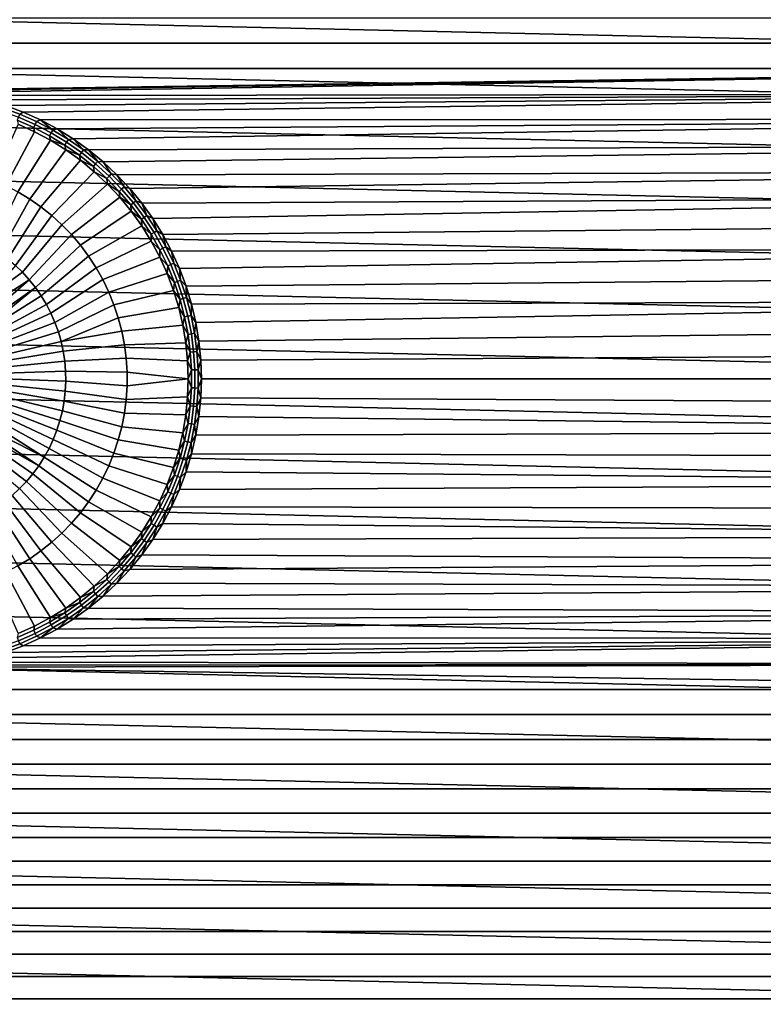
# Model space of a CAD drawing. Header units: metres. Extents: x -365 to 28, y -28 to 28.
# Tile 233 of 256: x -7 to 11, y -14 to 8. Entities that reach past the tile are written whole.
import ezdxf

# ---------------------------------------------------------------- set-up
doc = ezdxf.new("R2010")
doc.units = ezdxf.units.M
doc.layers.add('solid_24_501_103_XXX', color=7, linetype='CONTINUOUS')

msp = doc.modelspace()

# ---------------------------------------------------------------- linework, layer by layer
at = {"layer": 'solid_24_501_103_XXX'}
for points in [[(-25.695961, 9.796287, -60), (26.115099, 8.616947, -60), (26.480139, 7.419724, -60), (-26.115099, 8.616947, -60)], [(-26.115099, 8.616947, -60), (26.480139, 7.419724, -60), (26.790508, 6.206322, -60), (-26.480139, 7.419724, -60)], [(24.682238, 8.253969, 160.427399), (-24.627899, 8.253914, 160.427399), (-24.811998, 7.682135, 160.427399), (24.866339, 7.682192, 160.427399)], [(24.866339, 7.682192, 160.427399), (-24.811998, 7.682135, 160.427399), (-24.982904, 7.106033, 160.427399), (25.037245, 7.106094, 160.427399)], [(-26.480139, 7.419724, -60), (26.790508, 6.206322, -60), (27.045269, 4.980287, -60), (-26.790508, 6.206322, -60)], [(-8.972821, 6.61083, 160.427399), (25.037245, 7.106094, 160.427399), (-24.982904, 7.106033, 160.427399)], [(-8.972821, 6.61083, 160.427399), (-8.540462, 6.596676, 160.427399), (25.037245, 7.106094, 160.427399)], [(-8.540462, 6.596676, 160.427399), (-8.109925, 6.554272, 160.427399), (25.037245, 7.106094, 160.427399)], [(-7.683112, 6.483805, 160.427399), (25.194811, 6.526114, 160.427399), (25.037245, 7.106094, 160.427399), (-8.109925, 6.554272, 160.427399)], [(-7.683112, 6.483805, 160.427399), (-7.261822, 6.385573, 160.427399), (25.194811, 6.526114, 160.427399)], [(-7.261822, 6.385573, 160.427399), (-6.847831, 6.259991, 160.427399), (25.194811, 6.526114, 160.427399)], [(-6.847831, 6.259991, 160.427399), (-6.442966, 6.107611, 160.427399), (25.194811, 6.526114, 160.427399)], [(-6.048935, 5.929077, 160.427399), (25.338976, 5.942468, 160.427399), (25.194811, 6.526114, 160.427399), (-6.442966, 6.107611, 160.427399)], [(-26.790508, 6.206322, -60), (27.045269, 4.980287, -60), (27.243822, 3.744907, -60), (-27.045269, 4.980287, -60)], [(-6.936166, 6.134082, 160.489548), (-6.547338, 5.99099, 160.489548), (-6.519157, 6.060597, 160.46138), (-6.912503, 6.205351, 160.46138)], [(-6.912503, 6.205351, 160.46138), (-6.519157, 6.060597, 160.46138), (-6.442966, 6.107611, 160.427399), (-6.847831, 6.259991, 160.427399)], [(-6.519157, 6.060597, 160.46138), (-6.135895, 5.890938, 160.46138), (-6.048935, 5.929077, 160.427399), (-6.442966, 6.107611, 160.427399)], [(-6.576275, 5.919516, 160.511612), (-6.201934, 5.753806, 160.511612), (-6.168478, 5.82328, 160.489548), (-6.547338, 5.99099, 160.489548)], [(-6.183001, 5.657197, 160.527405), (-6.201934, 5.753806, 160.511612), (-6.576275, 5.919516, 160.511612), (-6.558972, 5.827548, 160.527405)], [(-6.547338, 5.99099, 160.489548), (-6.168478, 5.82328, 160.489548), (-6.135895, 5.890938, 160.46138), (-6.519157, 6.060597, 160.46138)], [(-6.168478, 5.82328, 160.489548), (-5.80114, 5.63164, 160.489548), (-5.76429, 5.697072, 160.46138), (-6.135895, 5.890938, 160.46138)], [(-6.135895, 5.890938, 160.46138), (-5.76429, 5.697072, 160.46138), (-6.048935, 5.929077, 160.427399)], [(-6.048935, 5.929077, 160.427399), (-5.667398, 5.725142, 160.427399), (25.338976, 5.942468, 160.427399)], [(-5.76429, 5.697072, 160.46138), (-5.667398, 5.725142, 160.427399), (-6.048935, 5.929077, 160.427399)], [(-5.667398, 5.725142, 160.427399), (-5.300041, 5.496705, 160.427399), (25.338976, 5.942468, 160.427399)], [(-4.948411, 5.24473, 160.427399), (25.469601, 5.355654, 160.427399), (25.338976, 5.942468, 160.427399), (-5.300041, 5.496705, 160.427399)], [(-7.129555, 4.552904, 160.725143), (-6.841636, 4.425451, 160.725143), (-6.183001, 5.657197, 160.527405), (-6.558972, 5.827548, 160.527405)], [(-6.841636, 4.425451, 160.725143), (-6.562476, 4.279813, 160.725143), (-5.818975, 5.462622, 160.527405), (-6.183001, 5.657197, 160.527405)], [(-6.201934, 5.753806, 160.511612), (-5.83898, 5.564453, 160.511612), (-5.80114, 5.63164, 160.489548), (-6.168478, 5.82328, 160.489548)], [(-5.818975, 5.462622, 160.527405), (-5.83898, 5.564453, 160.511612), (-6.201934, 5.753806, 160.511612), (-6.183001, 5.657197, 160.527405)], [(-5.80114, 5.63164, 160.489548), (-5.446836, 5.41686, 160.489548), (-5.40587, 5.479795, 160.46138), (-5.76429, 5.697072, 160.46138)], [(-5.76429, 5.697072, 160.46138), (-5.40587, 5.479795, 160.46138), (-5.667398, 5.725142, 160.427399)], [(-5.40587, 5.479795, 160.46138), (-5.300041, 5.496705, 160.427399), (-5.667398, 5.725142, 160.427399)], [(-6.562476, 4.279813, 160.725143), (-6.293219, 4.116588, 160.725143), (-5.468455, 5.244655, 160.527405), (-5.818975, 5.462622, 160.527405)], [(-5.83898, 5.564453, 160.511612), (-5.488903, 5.352234, 160.511612), (-5.446836, 5.41686, 160.489548), (-5.80114, 5.63164, 160.489548)], [(-5.818975, 5.462622, 160.527405), (-5.488903, 5.352234, 160.511612), (-5.83898, 5.564453, 160.511612)], [(-5.818975, 5.462622, 160.527405), (-5.468455, 5.244655, 160.527405), (-5.488903, 5.352234, 160.511612)], [(-5.488903, 5.352234, 160.511612), (-5.153142, 5.118022, 160.511612), (-5.107022, 5.179819, 160.489548), (-5.446836, 5.41686, 160.489548)], [(-5.446836, 5.41686, 160.489548), (-5.107022, 5.179819, 160.489548), (-5.062107, 5.240001, 160.46138), (-5.40587, 5.479795, 160.46138)], [(-5.40587, 5.479795, 160.46138), (-5.062107, 5.240001, 160.46138), (-5.300041, 5.496705, 160.427399)], [(-5.062107, 5.240001, 160.46138), (-4.948411, 5.24473, 160.427399), (-5.300041, 5.496705, 160.427399)], [(-6.293219, 4.116588, 160.725143), (-6.034974, 3.936448, 160.725143), (-5.132942, 5.004229, 160.527405), (-5.468455, 5.244655, 160.527405)], [(-5.468455, 5.244655, 160.527405), (-5.153142, 5.118022, 160.511612), (-5.488903, 5.352234, 160.511612)], [(-5.468455, 5.244655, 160.527405), (-5.132942, 5.004229, 160.527405), (-5.153142, 5.118022, 160.511612)], [(-5.107022, 5.179819, 160.489548), (-4.783092, 4.921494, 160.489548), (-4.734414, 4.978674, 160.46138), (-5.062107, 5.240001, 160.46138)], [(-5.062107, 5.240001, 160.46138), (-4.734414, 4.978674, 160.46138), (-4.948411, 5.24473, 160.427399)], [(-4.948411, 5.24473, 160.427399), (-4.613991, 4.970278, 160.427399), (25.469601, 5.355654, 160.427399)], [(-4.734414, 4.978674, 160.46138), (-4.613991, 4.970278, 160.427399), (-4.948411, 5.24473, 160.427399)], [(-4.298258, 4.674563, 160.427399), (25.586603, 4.766111, 160.427399), (25.469601, 5.355654, 160.427399), (-4.613991, 4.970278, 160.427399)], [(-27.045269, 4.980287, -60), (27.243822, 3.744907, -60), (27.386051, 2.500842, -60), (-27.243822, 3.744907, -60)], [(-6.034974, 3.936448, 160.725143), (-5.788801, 3.740131, 160.725143), (-4.813871, 4.742374, 160.527405), (-5.132942, 5.004229, 160.527405)], [(-5.153142, 5.118022, 160.511612), (-4.833077, 4.862779, 160.511612), (-4.783092, 4.921494, 160.489548), (-5.107022, 5.179819, 160.489548)], [(-5.132942, 5.004229, 160.527405), (-4.833077, 4.862779, 160.511612), (-5.153142, 5.118022, 160.511612)], [(-5.132942, 5.004229, 160.527405), (-4.813871, 4.742374, 160.527405), (-4.833077, 4.862779, 160.511612)], [(-4.783092, 4.921494, 160.489548), (-4.476379, 4.642946, 160.489548), (-4.424137, 4.69689, 160.46138), (-4.734414, 4.978674, 160.46138)], [(-4.734414, 4.978674, 160.46138), (-4.424137, 4.69689, 160.46138), (-4.613991, 4.970278, 160.427399)], [(-4.424137, 4.69689, 160.46138), (-4.298258, 4.674563, 160.427399), (-4.613991, 4.970278, 160.427399)], [(-5.788801, 3.740131, 160.725143), (-5.555712, 3.528446, 160.725143), (-4.512609, 4.460212, 160.527405), (-4.813871, 4.742374, 160.527405)], [(-4.833077, 4.862779, 160.511612), (-4.530024, 4.587554, 160.511612), (-4.476379, 4.642946, 160.489548), (-4.783092, 4.921494, 160.489548)], [(-4.813871, 4.742374, 160.527405), (-4.530024, 4.587554, 160.511612), (-4.833077, 4.862779, 160.511612)], [(-4.813871, 4.742374, 160.527405), (-4.512609, 4.460212, 160.527405), (-4.530024, 4.587554, 160.511612)], [(-4.298258, 4.674563, 160.427399), (-4.002543, 4.35883, 160.427399), (25.586603, 4.766111, 160.427399)], [(-3.728092, 4.02441, 160.427399), (25.689926, 4.174111, 160.427399), (25.586603, 4.766111, 160.427399), (-4.002543, 4.35883, 160.427399)], [(-4.530024, 4.587554, 160.511612), (-4.245226, 4.293477, 160.511612), (-4.188143, 4.345318, 160.489548), (-4.476379, 4.642946, 160.489548)], [(-4.512609, 4.460212, 160.527405), (-4.245226, 4.293477, 160.511612), (-4.530024, 4.587554, 160.511612)], [(-4.476379, 4.642946, 160.489548), (-4.188143, 4.345318, 160.489548), (-4.132552, 4.395804, 160.46138), (-4.424137, 4.69689, 160.46138)], [(-4.424137, 4.69689, 160.46138), (-4.132552, 4.395804, 160.46138), (-4.298258, 4.674563, 160.427399)], [(-4.132552, 4.395804, 160.46138), (-4.002543, 4.35883, 160.427399), (-4.298258, 4.674563, 160.427399)], [(-5.555712, 3.528446, 160.725143), (-5.336665, 3.302261, 160.725143), (-4.230447, 4.15895, 160.527405), (-4.512609, 4.460212, 160.527405)], [(-4.512609, 4.460212, 160.527405), (-4.230447, 4.15895, 160.527405), (-4.245226, 4.293477, 160.511612)], [(-4.245226, 4.293477, 160.511612), (-3.979856, 3.981757, 160.511612), (-3.919568, 4.029835, 160.489548), (-4.188143, 4.345318, 160.489548)], [(-4.230447, 4.15895, 160.527405), (-3.979856, 3.981757, 160.511612), (-4.245226, 4.293477, 160.511612)], [(-4.188143, 4.345318, 160.489548), (-3.919568, 4.029835, 160.489548), (-3.860857, 4.076655, 160.46138), (-4.132552, 4.395804, 160.46138)], [(-4.132552, 4.395804, 160.46138), (-3.860857, 4.076655, 160.46138), (-4.002543, 4.35883, 160.427399)], [(-3.860857, 4.076655, 160.46138), (-3.728092, 4.02441, 160.427399), (-4.002543, 4.35883, 160.427399)], [(-6.979759, 2.884086, 160.873947), (-6.293219, 4.116588, 160.725143), (-6.562476, 4.279813, 160.725143), (-7.172367, 3.008091, 160.873947)], [(-6.795661, 2.747767, 160.873947), (-6.034974, 3.936448, 160.725143), (-6.293219, 4.116588, 160.725143), (-6.979759, 2.884086, 160.873947)], [(-5.336665, 3.302261, 160.725143), (-5.132559, 3.062507, 160.725143), (-3.968593, 3.83988, 160.527405), (-4.230447, 4.15895, 160.527405)], [(-4.230447, 4.15895, 160.527405), (-3.968593, 3.83988, 160.527405), (-3.979856, 3.981757, 160.511612)], [(-3.919568, 4.029835, 160.489548), (-3.671758, 3.697792, 160.489548), (-3.610168, 3.740755, 160.46138), (-3.860857, 4.076655, 160.46138)], [(-3.860857, 4.076655, 160.46138), (-3.610168, 3.740755, 160.46138), (-3.728092, 4.02441, 160.427399)], [(-3.728092, 4.02441, 160.427399), (-3.476117, 3.672781, 160.427399), (25.689926, 4.174111, 160.427399)], [(-3.24768, 3.305423, 160.427399), (25.77949, 3.580285, 160.427399), (25.689926, 4.174111, 160.427399), (-3.476117, 3.672781, 160.427399)], [(-6.620859, 2.599715, 160.873947), (-5.788801, 3.740131, 160.725143), (-6.034974, 3.936448, 160.725143), (-6.795661, 2.747767, 160.873947)], [(-5.132559, 3.062507, 160.725143), (-4.944233, 2.810169, 160.725143), (-3.728167, 3.504366, 160.527405), (-3.968593, 3.83988, 160.527405)], [(-3.979856, 3.981757, 160.511612), (-3.735002, 3.653676, 160.511612), (-3.671758, 3.697792, 160.489548), (-3.919568, 4.029835, 160.489548)], [(-3.968593, 3.83988, 160.527405), (-3.735002, 3.653676, 160.511612), (-3.979856, 3.981757, 160.511612)], [(-3.968593, 3.83988, 160.527405), (-3.728167, 3.504366, 160.527405), (-3.735002, 3.653676, 160.511612)], [(-3.610168, 3.740755, 160.46138), (-3.476117, 3.672781, 160.427399), (-3.728092, 4.02441, 160.427399)], [(-27.243822, 3.744907, -60), (27.386051, 2.500842, -60), (27.471519, 1.251245, -60), (-27.386051, 2.500842, -60)], [(-6.456099, 2.440564, 160.873947), (-5.555712, 3.528446, 160.725143), (-5.788801, 3.740131, 160.725143), (-6.620859, 2.599715, 160.873947)], [(-3.735002, 3.653676, 160.511612), (-3.511672, 3.310581, 160.511612), (-3.445732, 3.350554, 160.489548), (-3.671758, 3.697792, 160.489548)], [(-3.728167, 3.504366, 160.527405), (-3.511672, 3.310581, 160.511612), (-3.735002, 3.653676, 160.511612)], [(-3.671758, 3.697792, 160.489548), (-3.445732, 3.350554, 160.489548), (-3.381515, 3.389483, 160.46138), (-3.610168, 3.740755, 160.46138)], [(-3.610168, 3.740755, 160.46138), (-3.381515, 3.389483, 160.46138), (-3.476117, 3.672781, 160.427399)], [(-3.381515, 3.389483, 160.46138), (-3.24768, 3.305423, 160.427399), (-3.476117, 3.672781, 160.427399)], [(-6.302083, 2.270993, 160.873947), (-5.336665, 3.302261, 160.725143), (-5.555712, 3.528446, 160.725143), (-6.456099, 2.440564, 160.873947)], [(-4.944233, 2.810169, 160.725143), (-4.772462, 2.546282, 160.725143), (-3.5102, 3.153846, 160.527405), (-3.728167, 3.504366, 160.527405)], [(-3.728167, 3.504366, 160.527405), (-3.5102, 3.153846, 160.527405), (-3.511672, 3.310581, 160.511612)], [(-3.445732, 3.350554, 160.489548), (-3.242417, 2.989548, 160.489548), (-3.175838, 3.024282, 160.46138), (-3.381515, 3.389483, 160.46138)], [(-3.381515, 3.389483, 160.46138), (-3.175838, 3.024282, 160.46138), (-3.24768, 3.305423, 160.427399)], [(-3.043744, 2.923887, 160.427399), (25.855274, 2.984876, 160.427399), (25.77949, 3.580285, 160.427399), (-3.24768, 3.305423, 160.427399)], [(-6.159472, 2.091725, 160.873947), (-5.132559, 3.062507, 160.725143), (-5.336665, 3.302261, 160.725143), (-6.302083, 2.270993, 160.873947)], [(-3.511672, 3.310581, 160.511612), (-3.310783, 2.953882, 160.511612), (-3.242417, 2.989548, 160.489548), (-3.445732, 3.350554, 160.489548)], [(-3.5102, 3.153846, 160.527405), (-3.310783, 2.953882, 160.511612), (-3.511672, 3.310581, 160.511612)], [(-3.175838, 3.024282, 160.46138), (-3.043744, 2.923887, 160.427399), (-3.24768, 3.305423, 160.427399)], [(-6.028872, 1.903527, 160.873947), (-4.944233, 2.810169, 160.725143), (-5.132559, 3.062507, 160.725143), (-6.159472, 2.091725, 160.873947)], [(-4.772462, 2.546282, 160.725143), (-4.617952, 2.271933, 160.725143), (-3.315624, 2.789821, 160.527405), (-3.5102, 3.153846, 160.527405)], [(-3.5102, 3.153846, 160.527405), (-3.315624, 2.789821, 160.527405), (-3.310783, 2.953882, 160.511612)], [(-3.315624, 2.789821, 160.527405), (-3.13316, 2.585045, 160.511612), (-3.310783, 2.953882, 160.511612)], [(-3.310783, 2.953882, 160.511612), (-3.13316, 2.585045, 160.511612), (-3.062649, 2.616258, 160.489548), (-3.242417, 2.989548, 160.489548)], [(-3.242417, 2.989548, 160.489548), (-3.062649, 2.616258, 160.489548), (-2.993982, 2.646655, 160.46138), (-3.175838, 3.024282, 160.46138)], [(-3.175838, 3.024282, 160.46138), (-2.993982, 2.646655, 160.46138), (-3.043744, 2.923887, 160.427399)], [(-3.043744, 2.923887, 160.427399), (-2.865211, 2.529855, 160.427399), (25.855274, 2.984876, 160.427399)], [(-2.712831, 2.124991, 160.427399), (25.917242, 2.388389, 160.427399), (25.855274, 2.984876, 160.427399), (-2.865211, 2.529855, 160.427399)], [(-5.910842, 1.707201, 160.873947), (-4.772462, 2.546282, 160.725143), (-4.944233, 2.810169, 160.725143), (-6.028872, 1.903527, 160.873947)], [(-4.617952, 2.271933, 160.725143), (-4.481336, 1.988247, 160.725143), (-3.145273, 2.413849, 160.527405), (-3.315624, 2.789821, 160.527405)], [(-3.315624, 2.789821, 160.527405), (-3.145273, 2.413849, 160.527405), (-3.13316, 2.585045, 160.511612)], [(-2.993982, 2.646655, 160.46138), (-2.865211, 2.529855, 160.427399), (-3.043744, 2.923887, 160.427399)], [(-27.386051, 2.500842, -60), (27.471519, 1.251245, -60), (27.5, 0, -60), (-27.471519, 1.251245, -60)], [(-7.222821, 1.9, 160.944382), (-7.222821, 1.894, 160.944672), (-6.456099, 2.440564, 160.873947), (-6.620859, 2.599715, 160.873947)], [(-5.805886, 1.503585, 160.873947), (-4.617952, 2.271933, 160.725143), (-4.772462, 2.546282, 160.725143), (-5.910842, 1.707201, 160.873947)], [(-3.145273, 2.413849, 160.527405), (-2.979534, 2.205585, 160.511612), (-3.13316, 2.585045, 160.511612)], [(-3.13316, 2.585045, 160.511612), (-2.979534, 2.205585, 160.511612), (-2.907168, 2.232216, 160.489548), (-3.062649, 2.616258, 160.489548)], [(-3.062649, 2.616258, 160.489548), (-2.907168, 2.232216, 160.489548), (-2.836694, 2.258151, 160.46138), (-2.993982, 2.646655, 160.46138)], [(-2.993982, 2.646655, 160.46138), (-2.836694, 2.258151, 160.46138), (-2.865211, 2.529855, 160.427399)], [(-2.836694, 2.258151, 160.46138), (-2.712831, 2.124991, 160.427399), (-2.865211, 2.529855, 160.427399)], [(-7.222821, 1.894, 160.944672), (-7.222821, 1.672795, 160.954544), (-6.302083, 2.270993, 160.873947), (-6.456099, 2.440564, 160.873947)], [(-7.222821, 1.471257, 160.962479), (-7.222821, 1.345922, 160.966904), (-6.159472, 2.091725, 160.873947), (-6.302083, 2.270993, 160.873947)], [(-7.222821, 1.672795, 160.954544), (-7.222821, 1.471257, 160.962479), (-6.302083, 2.270993, 160.873947)], [(-5.714451, 1.29355, 160.873947), (-4.481336, 1.988247, 160.725143), (-4.617952, 2.271933, 160.725143), (-5.805886, 1.503585, 160.873947)], [(-4.481336, 1.988247, 160.725143), (-4.363177, 1.696392, 160.725143), (-2.999877, 2.027541, 160.527405), (-3.145273, 2.413849, 160.527405)], [(-3.145273, 2.413849, 160.527405), (-2.999877, 2.027541, 160.527405), (-2.979534, 2.205585, 160.511612)], [(-2.907168, 2.232216, 160.489548), (-2.776612, 1.839002, 160.489548), (-2.704622, 1.860369, 160.46138), (-2.836694, 2.258151, 160.46138)], [(-2.836694, 2.258151, 160.46138), (-2.704622, 1.860369, 160.46138), (-2.712831, 2.124991, 160.427399)], [(-2.587248, 1.710999, 160.427399), (25.965403, 1.791288, 160.427399), (25.917242, 2.388389, 160.427399), (-2.712831, 2.124991, 160.427399)], [(-7.222821, 1.225951, 160.970764), (-7.222821, 1.150793, 160.973007), (-6.028872, 1.903527, 160.873947), (-6.159472, 2.091725, 160.873947)], [(-7.222821, 1.345922, 160.966904), (-7.222821, 1.225951, 160.970764), (-6.159472, 2.091725, 160.873947)], [(-2.999877, 2.027541, 160.527405), (-2.850535, 1.817062, 160.511612), (-2.979534, 2.205585, 160.511612)], [(-2.979534, 2.205585, 160.511612), (-2.850535, 1.817062, 160.511612), (-2.776612, 1.839002, 160.489548), (-2.907168, 2.232216, 160.489548)], [(-2.704622, 1.860369, 160.46138), (-2.587248, 1.710999, 160.427399), (-2.712831, 2.124991, 160.427399)], [(-7.222821, 1.150793, 160.973007), (-7.15136, 1.035501, 160.972961), (-5.910842, 1.707201, 160.873947), (-6.028872, 1.903527, 160.873947)], [(-5.636929, 1.077992, 160.873947), (-4.363177, 1.696392, 160.725143), (-4.481336, 1.988247, 160.725143), (-5.714451, 1.29355, 160.873947)], [(-4.363177, 1.696392, 160.725143), (-4.26396, 1.397565, 160.725143), (-2.880058, 1.632551, 160.527405), (-2.999877, 2.027541, 160.527405)], [(-2.999877, 2.027541, 160.527405), (-2.880058, 1.632551, 160.527405), (-2.850535, 1.817062, 160.511612)], [(-2.880058, 1.632551, 160.527405), (-2.746695, 1.421073, 160.511612), (-2.850535, 1.817062, 160.511612)], [(-2.850535, 1.817062, 160.511612), (-2.746695, 1.421073, 160.511612), (-2.671518, 1.438231, 160.489548), (-2.776612, 1.839002, 160.489548)], [(-2.776612, 1.839002, 160.489548), (-2.671518, 1.438231, 160.489548), (-2.598306, 1.454942, 160.46138), (-2.704622, 1.860369, 160.46138)], [(-2.704622, 1.860369, 160.46138), (-2.598306, 1.454942, 160.46138), (-2.587248, 1.710999, 160.427399)], [(-7.15136, 1.035501, 160.972961), (-7.088299, 0.91573, 160.972961), (-5.805886, 1.503585, 160.873947), (-5.910842, 1.707201, 160.873947)], [(-5.573649, 0.857832, 160.873947), (-4.26396, 1.397565, 160.725143), (-4.363177, 1.696392, 160.725143), (-5.636929, 1.077992, 160.873947)], [(-4.26396, 1.397565, 160.725143), (-4.184093, 1.092996, 160.725143), (-2.78633, 1.23057, 160.527405), (-2.880058, 1.632551, 160.527405)], [(-2.880058, 1.632551, 160.527405), (-2.78633, 1.23057, 160.527405), (-2.746695, 1.421073, 160.511612)], [(-2.598306, 1.454942, 160.46138), (-2.489016, 1.289709, 160.427399), (-2.587248, 1.710999, 160.427399)], [(-2.587248, 1.710999, 160.427399), (-2.489016, 1.289709, 160.427399), (25.965403, 1.791288, 160.427399)], [(-2.41855, 0.862896, 160.427399), (25.99975, 1.193833, 160.427399), (25.965403, 1.791288, 160.427399), (-2.489016, 1.289709, 160.427399)], [(-7.088299, 0.91573, 160.972961), (-7.033103, 0.792137, 160.972961), (-5.714451, 1.29355, 160.873947), (-5.805886, 1.503585, 160.873947)], [(-5.573649, 0.857832, 160.873947), (-4.184093, 1.092996, 160.725143), (-4.26396, 1.397565, 160.725143)], [(-2.78633, 1.23057, 160.527405), (-2.668438, 1.019244, 160.511612), (-2.746695, 1.421073, 160.511612)], [(-2.746695, 1.421073, 160.511612), (-2.668438, 1.019244, 160.511612), (-2.592317, 1.031551, 160.489548), (-2.671518, 1.438231, 160.489548)], [(-2.671518, 1.438231, 160.489548), (-2.592317, 1.031551, 160.489548), (-2.518185, 1.043536, 160.46138), (-2.598306, 1.454942, 160.46138)], [(-2.598306, 1.454942, 160.46138), (-2.518185, 1.043536, 160.46138), (-2.489016, 1.289709, 160.427399)], [(-27.471519, 1.251245, -60), (27.5, 0, -60), (27.471519, -1.251245, -60), (-27.5, 0, -60)], [(-7.033103, 0.792137, 160.972961), (-6.986003, 0.665238, 160.972961), (-5.636929, 1.077992, 160.873947), (-5.714451, 1.29355, 160.873947)], [(-4.184093, 1.092996, 160.725143), (-4.123903, 0.783936, 160.725143), (-2.719092, 0.823319, 160.527405), (-2.78633, 1.23057, 160.527405)], [(-2.78633, 1.23057, 160.527405), (-2.719092, 0.823319, 160.527405), (-2.668438, 1.019244, 160.511612)], [(-2.518185, 1.043536, 160.46138), (-2.41855, 0.862896, 160.427399), (-2.489016, 1.289709, 160.427399)], [(-2.376145, 0.432359, 160.427399), (26.020344, 0.596745, 160.427399), (25.99975, 1.193833, 160.427399), (-2.41855, 0.862896, 160.427399)], [(-6.986003, 0.665238, 160.972961), (-6.947196, 0.535562, 160.972961), (-5.573649, 0.857832, 160.873947), (-5.636929, 1.077992, 160.873947)], [(-5.573649, 0.857832, 160.873947), (-5.524882, 0.634008, 160.873947), (-4.123903, 0.783936, 160.725143), (-4.184093, 1.092996, 160.725143)], [(-2.719092, 0.823319, 160.527405), (-2.616088, 0.613226, 160.511612), (-2.668438, 1.019244, 160.511612)], [(-2.668438, 1.019244, 160.511612), (-2.616088, 0.613226, 160.511612), (-2.539335, 0.620631, 160.489548), (-2.592317, 1.031551, 160.489548)], [(-2.592317, 1.031551, 160.489548), (-2.539335, 0.620631, 160.489548), (-2.464587, 0.627842, 160.46138), (-2.518185, 1.043536, 160.46138)], [(-2.518185, 1.043536, 160.46138), (-2.464587, 0.627842, 160.46138), (-2.41855, 0.862896, 160.427399)], [(-6.947196, 0.535562, 160.972961), (-6.916842, 0.403651, 160.972961), (-5.524882, 0.634008, 160.873947), (-5.573649, 0.857832, 160.873947)], [(-5.524882, 0.634008, 160.873947), (-5.490838, 0.407478, 160.873947), (-4.083639, 0.471654, 160.725143), (-4.123903, 0.783936, 160.725143)], [(-4.123903, 0.783936, 160.725143), (-4.083639, 0.471654, 160.725143), (-2.678634, 0.412543, 160.527405), (-2.719092, 0.823319, 160.527405)], [(-2.719092, 0.823319, 160.527405), (-2.678634, 0.412543, 160.527405), (-2.616088, 0.613226, 160.511612)], [(-2.464587, 0.627842, 160.46138), (-2.376145, 0.432359, 160.427399), (-2.41855, 0.862896, 160.427399)], [(-6.916842, 0.403651, 160.972961), (-6.895069, 0.270055, 160.972961), (-5.490838, 0.407478, 160.873947), (-5.524882, 0.634008, 160.873947)], [(-5.490838, 0.407478, 160.873947), (-5.47166, 0.179208, 160.873947), (-4.063465, 0.157434, 160.725143), (-4.083639, 0.471654, 160.725143)], [(-4.083639, 0.471654, 160.725143), (-4.063465, 0.157434, 160.725143), (-2.665129, 0, 160.527405), (-2.678634, 0.412543, 160.527405)], [(-2.678634, 0.412543, 160.527405), (-2.589859, 0.204689, 160.511612), (-2.616088, 0.613226, 160.511612)], [(-2.616088, 0.613226, 160.511612), (-2.589859, 0.204689, 160.511612), (-2.512789, 0.207161, 160.489548), (-2.539335, 0.620631, 160.489548)], [(-2.539335, 0.620631, 160.489548), (-2.512789, 0.207161, 160.489548), (-2.437733, 0.209568, 160.46138), (-2.464587, 0.627842, 160.46138)], [(-2.464587, 0.627842, 160.46138), (-2.437733, 0.209568, 160.46138), (-2.376145, 0.432359, 160.427399)], [(-2.376145, 0.432359, 160.427399), (-2.361991, 0, 160.427399), (26.027178, 0, 160.427399), (26.020344, 0.596745, 160.427399)], [(-6.895069, 0.270055, 160.972961), (-6.881967, 0.135333, 160.972961), (-5.47166, 0.179208, 160.873947), (-5.490838, 0.407478, 160.873947)], [(-2.678634, 0.412543, 160.527405), (-2.665129, 0, 160.527405), (-2.589859, 0.204689, 160.511612)], [(-2.437733, 0.209568, 160.46138), (-2.361991, 0, 160.427399), (-2.376145, 0.432359, 160.427399)], [(-6.881967, 0.135333, 160.972961), (-6.877592, 0.000045, 160.972961), (-5.46743, -0.049827, 160.873947), (-5.47166, 0.179208, 160.873947)], [(-6.877592, 0.000045, 160.972961), (-6.881961, -0.135242, 160.972961), (-5.478168, -0.27865, 160.873947), (-5.46743, -0.049827, 160.873947)], [(-5.47166, 0.179208, 160.873947), (-5.46743, -0.049827, 160.873947), (-4.063465, -0.157434, 160.725143), (-4.063465, 0.157434, 160.725143)], [(-4.063465, -0.157434, 160.725143), (-2.665129, 0, 160.527405), (-4.063465, 0.157434, 160.725143)], [(-2.665129, 0, 160.527405), (-2.589859, -0.204689, 160.511612), (-2.589859, 0.204689, 160.511612)], [(-2.589859, 0.204689, 160.511612), (-2.589859, -0.204689, 160.511612), (-2.512789, -0.207161, 160.489548), (-2.512789, 0.207161, 160.489548)], [(-2.512789, 0.207161, 160.489548), (-2.512789, -0.207161, 160.489548), (-2.437733, -0.209568, 160.46138), (-2.437733, 0.209568, 160.46138)], [(-2.437733, 0.209568, 160.46138), (-2.437733, -0.209568, 160.46138), (-2.361991, 0, 160.427399)], [(-2.361991, 0, 160.427399), (-2.376145, -0.432359, 160.427399), (26.020344, -0.596727, 160.427399), (26.027178, 0, 160.427399)], [(27.386051, -2.500842, -60), (-27.471519, -1.251245, -60), (-27.5, 0, -60), (27.471519, -1.251245, -60)], [(-6.881961, -0.135242, 160.972961), (-6.895057, -0.269966, 160.972961), (-5.503826, -0.506282, 160.873947), (-5.478168, -0.27865, 160.873947)], [(-5.46743, -0.049827, 160.873947), (-5.478168, -0.27865, 160.873947), (-4.083639, -0.471654, 160.725143), (-4.063465, -0.157434, 160.725143)], [(-4.083639, -0.471654, 160.725143), (-2.678634, -0.412543, 160.527405), (-2.665129, 0, 160.527405), (-4.063465, -0.157434, 160.725143)], [(-2.665129, 0, 160.527405), (-2.678634, -0.412543, 160.527405), (-2.589859, -0.204689, 160.511612)], [(-2.678634, -0.412543, 160.527405), (-2.616088, -0.613226, 160.511612), (-2.589859, -0.204689, 160.511612)], [(-2.589859, -0.204689, 160.511612), (-2.616088, -0.613226, 160.511612), (-2.539335, -0.620631, 160.489548), (-2.512789, -0.207161, 160.489548)], [(-2.512789, -0.207161, 160.489548), (-2.539335, -0.620631, 160.489548), (-2.464587, -0.627842, 160.46138), (-2.437733, -0.209568, 160.46138)], [(-2.437733, -0.209568, 160.46138), (-2.464587, -0.627842, 160.46138), (-2.376145, -0.432359, 160.427399)], [(-2.437733, -0.209568, 160.46138), (-2.376145, -0.432359, 160.427399), (-2.361991, 0, 160.427399)], [(-6.916824, -0.403562, 160.972961), (-6.947173, -0.535474, 160.972961), (-5.599404, -0.9541, 160.873947), (-5.544296, -0.731754, 160.873947)], [(-6.895057, -0.269966, 160.972961), (-6.916824, -0.403562, 160.972961), (-5.544296, -0.731754, 160.873947), (-5.503826, -0.506282, 160.873947)], [(-5.478168, -0.27865, 160.873947), (-5.503826, -0.506282, 160.873947), (-4.123903, -0.783936, 160.725143), (-4.083639, -0.471654, 160.725143)], [(-4.123903, -0.783936, 160.725143), (-2.719092, -0.823319, 160.527405), (-2.678634, -0.412543, 160.527405), (-4.083639, -0.471654, 160.725143)], [(-2.678634, -0.412543, 160.527405), (-2.719092, -0.823319, 160.527405), (-2.616088, -0.613226, 160.511612)], [(-2.464587, -0.627842, 160.46138), (-2.41855, -0.862896, 160.427399), (-2.376145, -0.432359, 160.427399)], [(-2.376145, -0.432359, 160.427399), (-2.41855, -0.862896, 160.427399), (25.999752, -1.193799, 160.427399), (26.020344, -0.596727, 160.427399)], [(-6.985975, -0.665152, 160.972961), (-7.033069, -0.792053, 160.972961), (-5.752534, -1.385641, 160.873947), (-5.668916, -1.172373, 160.873947)], [(-6.947173, -0.535474, 160.972961), (-6.985975, -0.665152, 160.972961), (-5.668916, -1.172373, 160.873947), (-5.599404, -0.9541, 160.873947)], [(-5.503826, -0.506282, 160.873947), (-5.544296, -0.731754, 160.873947), (-4.184093, -1.092996, 160.725143), (-4.123903, -0.783936, 160.725143)], [(-2.719092, -0.823319, 160.527405), (-2.668438, -1.019244, 160.511612), (-2.616088, -0.613226, 160.511612)], [(-2.616088, -0.613226, 160.511612), (-2.668438, -1.019244, 160.511612), (-2.592317, -1.031551, 160.489548), (-2.539335, -0.620631, 160.489548)], [(-2.539335, -0.620631, 160.489548), (-2.592317, -1.031551, 160.489548), (-2.518185, -1.043536, 160.46138), (-2.464587, -0.627842, 160.46138)], [(-2.464587, -0.627842, 160.46138), (-2.518185, -1.043536, 160.46138), (-2.41855, -0.862896, 160.427399)], [(-7.033069, -0.792053, 160.972961), (-7.088259, -0.915649, 160.972961), (-5.849902, -1.592992, 160.873947), (-5.752534, -1.385641, 160.873947)], [(-5.544296, -0.731754, 160.873947), (-5.599404, -0.9541, 160.873947), (-4.26396, -1.397565, 160.725143), (-4.184093, -1.092996, 160.725143)], [(-4.184093, -1.092996, 160.725143), (-2.78633, -1.23057, 160.527405), (-2.719092, -0.823319, 160.527405), (-4.123903, -0.783936, 160.725143)], [(-2.719092, -0.823319, 160.527405), (-2.78633, -1.23057, 160.527405), (-2.668438, -1.019244, 160.511612)], [(-2.518185, -1.043536, 160.46138), (-2.489016, -1.289709, 160.427399), (-2.41855, -0.862896, 160.427399)], [(-2.41855, -0.862896, 160.427399), (-2.489016, -1.289709, 160.427399), (25.999752, -1.193799, 160.427399)], [(-7.222821, -1.109836, 160.974152), (-7.222821, -1.1507, 160.973007), (-5.960603, -1.793542, 160.873947), (-7.151315, -1.035423, 160.972961)], [(-7.088259, -0.915649, 160.972961), (-7.151315, -1.035423, 160.972961), (-5.960603, -1.793542, 160.873947), (-5.849902, -1.592992, 160.873947)], [(-5.599404, -0.9541, 160.873947), (-5.668916, -1.172373, 160.873947), (-4.363177, -1.696392, 160.725143), (-4.26396, -1.397565, 160.725143)], [(-4.26396, -1.397565, 160.725143), (-2.880058, -1.632551, 160.527405), (-2.78633, -1.23057, 160.527405), (-4.184093, -1.092996, 160.725143)], [(-2.78633, -1.23057, 160.527405), (-2.746695, -1.421073, 160.511612), (-2.668438, -1.019244, 160.511612)], [(-2.668438, -1.019244, 160.511612), (-2.746695, -1.421073, 160.511612), (-2.671518, -1.438231, 160.489548), (-2.592317, -1.031551, 160.489548)], [(-2.592317, -1.031551, 160.489548), (-2.671518, -1.438231, 160.489548), (-2.598306, -1.454942, 160.46138), (-2.518185, -1.043536, 160.46138)], [(-2.518185, -1.043536, 160.46138), (-2.598306, -1.454942, 160.46138), (-2.489016, -1.289709, 160.427399)], [(27.243822, -3.744907, -60), (-27.386051, -2.500842, -60), (-27.471519, -1.251245, -60), (27.386051, -2.500842, -60)], [(-7.222821, -1.230723, 160.970612), (-6.084166, -1.986434, 160.873947), (-5.960603, -1.793542, 160.873947), (-7.222821, -1.1507, 160.973007)], [(-7.222821, -1.230723, 160.970612), (-7.222821, -1.35586, 160.966568), (-6.084166, -1.986434, 160.873947)], [(-5.668916, -1.172373, 160.873947), (-5.752534, -1.385641, 160.873947), (-4.481336, -1.988247, 160.725143), (-4.363177, -1.696392, 160.725143)], [(-2.78633, -1.23057, 160.527405), (-2.880058, -1.632551, 160.527405), (-2.746695, -1.421073, 160.511612)], [(-2.598306, -1.454942, 160.46138), (-2.587248, -1.710999, 160.427399), (-2.489016, -1.289709, 160.427399)], [(-2.489016, -1.289709, 160.427399), (-2.587248, -1.710999, 160.427399), (25.965405, -1.791242, 160.427399), (25.999752, -1.193799, 160.427399)], [(-7.222821, -1.486953, 160.961899), (-6.220062, -2.170845, 160.873947), (-6.084166, -1.986434, 160.873947), (-7.222821, -1.35586, 160.966568)], [(-7.222821, -1.698549, 160.953461), (-6.367712, -2.345986, 160.873947), (-6.220062, -2.170845, 160.873947), (-7.222821, -1.486953, 160.961899)], [(-5.752534, -1.385641, 160.873947), (-5.849902, -1.592992, 160.873947), (-4.617952, -2.271933, 160.725143), (-4.481336, -1.988247, 160.725143)], [(-4.363177, -1.696392, 160.725143), (-2.999877, -2.027541, 160.527405), (-2.880058, -1.632551, 160.527405), (-4.26396, -1.397565, 160.725143)], [(-2.880058, -1.632551, 160.527405), (-2.850535, -1.817062, 160.511612), (-2.746695, -1.421073, 160.511612)], [(-2.746695, -1.421073, 160.511612), (-2.850535, -1.817062, 160.511612), (-2.776612, -1.839002, 160.489548), (-2.671518, -1.438231, 160.489548)], [(-2.671518, -1.438231, 160.489548), (-2.776612, -1.839002, 160.489548), (-2.704622, -1.860369, 160.46138), (-2.598306, -1.454942, 160.46138)], [(-2.598306, -1.454942, 160.46138), (-2.704622, -1.860369, 160.46138), (-2.587248, -1.710999, 160.427399)], [(-7.222821, -1.932136, 160.942841), (-6.526484, -2.511112, 160.873947), (-6.367712, -2.345986, 160.873947), (-7.222821, -1.698549, 160.953461)], [(-5.960603, -1.793542, 160.873947), (-6.084166, -1.986434, 160.873947), (-4.944233, -2.810169, 160.725143), (-4.772462, -2.546282, 160.725143)], [(-5.849902, -1.592992, 160.873947), (-5.960603, -1.793542, 160.873947), (-4.772462, -2.546282, 160.725143), (-4.617952, -2.271933, 160.725143)], [(-4.481336, -1.988247, 160.725143), (-3.145273, -2.413849, 160.527405), (-2.999877, -2.027541, 160.527405), (-4.363177, -1.696392, 160.725143)], [(-2.880058, -1.632551, 160.527405), (-2.999877, -2.027541, 160.527405), (-2.850535, -1.817062, 160.511612)], [(-2.587248, -1.710999, 160.427399), (-2.712831, -2.124991, 160.427399), (25.917248, -2.388334, 160.427399), (25.965405, -1.791242, 160.427399)], [(-2.704622, -1.860369, 160.46138), (-2.712831, -2.124991, 160.427399), (-2.587248, -1.710999, 160.427399)], [(-6.084166, -1.986434, 160.873947), (-6.220062, -2.170845, 160.873947), (-5.132559, -3.062507, 160.725143), (-4.944233, -2.810169, 160.725143)], [(-4.617952, -2.271933, 160.725143), (-3.315624, -2.789821, 160.527405), (-3.145273, -2.413849, 160.527405), (-4.481336, -1.988247, 160.725143)], [(-2.999877, -2.027541, 160.527405), (-3.145273, -2.413849, 160.527405), (-2.979534, -2.205585, 160.511612)], [(-2.999877, -2.027541, 160.527405), (-2.979534, -2.205585, 160.511612), (-2.850535, -1.817062, 160.511612)], [(-2.850535, -1.817062, 160.511612), (-2.979534, -2.205585, 160.511612), (-2.907168, -2.232216, 160.489548), (-2.776612, -1.839002, 160.489548)], [(-2.776612, -1.839002, 160.489548), (-2.907168, -2.232216, 160.489548), (-2.836694, -2.258151, 160.46138), (-2.704622, -1.860369, 160.46138)], [(-2.704622, -1.860369, 160.46138), (-2.836694, -2.258151, 160.46138), (-2.712831, -2.124991, 160.427399)], [(-6.220062, -2.170845, 160.873947), (-6.367712, -2.345986, 160.873947), (-5.336665, -3.302261, 160.725143), (-5.132559, -3.062507, 160.725143)], [(-3.145273, -2.413849, 160.527405), (-3.13316, -2.585045, 160.511612), (-2.979534, -2.205585, 160.511612)], [(-2.979534, -2.205585, 160.511612), (-3.13316, -2.585045, 160.511612), (-3.062649, -2.616258, 160.489548), (-2.907168, -2.232216, 160.489548)], [(-2.907168, -2.232216, 160.489548), (-3.062649, -2.616258, 160.489548), (-2.993982, -2.646655, 160.46138), (-2.836694, -2.258151, 160.46138)], [(-2.712831, -2.124991, 160.427399), (-2.865211, -2.529855, 160.427399), (25.917248, -2.388334, 160.427399)], [(-2.836694, -2.258151, 160.46138), (-2.865211, -2.529855, 160.427399), (-2.712831, -2.124991, 160.427399)], [(-6.367712, -2.345986, 160.873947), (-6.526484, -2.511112, 160.873947), (-5.555712, -3.528446, 160.725143), (-5.336665, -3.302261, 160.725143)], [(-4.772462, -2.546282, 160.725143), (-3.5102, -3.153846, 160.527405), (-3.315624, -2.789821, 160.527405), (-4.617952, -2.271933, 160.725143)], [(-3.145273, -2.413849, 160.527405), (-3.315624, -2.789821, 160.527405), (-3.13316, -2.585045, 160.511612)], [(-2.865211, -2.529855, 160.427399), (-3.043744, -2.923887, 160.427399), (25.855282, -2.984813, 160.427399), (25.917248, -2.388334, 160.427399)], [(-2.836694, -2.258151, 160.46138), (-2.993982, -2.646655, 160.46138), (-2.865211, -2.529855, 160.427399)], [(27.045269, -4.980287, -60), (-27.243822, -3.744907, -60), (-27.386051, -2.500842, -60), (27.243822, -3.744907, -60)], [(-6.695701, -2.665515, 160.873947), (-6.874641, -2.808538, 160.873947), (-6.034974, -3.936448, 160.725143), (-5.788801, -3.740131, 160.725143)], [(-6.526484, -2.511112, 160.873947), (-6.695701, -2.665515, 160.873947), (-5.788801, -3.740131, 160.725143), (-5.555712, -3.528446, 160.725143)], [(-4.944233, -2.810169, 160.725143), (-3.728167, -3.504366, 160.527405), (-3.5102, -3.153846, 160.527405), (-4.772462, -2.546282, 160.725143)], [(-3.315624, -2.789821, 160.527405), (-3.310783, -2.953882, 160.511612), (-3.13316, -2.585045, 160.511612)], [(-3.13316, -2.585045, 160.511612), (-3.310783, -2.953882, 160.511612), (-3.242417, -2.989548, 160.489548), (-3.062649, -2.616258, 160.489548)], [(-3.062649, -2.616258, 160.489548), (-3.242417, -2.989548, 160.489548), (-3.175838, -3.024282, 160.46138), (-2.993982, -2.646655, 160.46138)], [(-2.993982, -2.646655, 160.46138), (-3.175838, -3.024282, 160.46138), (-3.043744, -2.923887, 160.427399)], [(-2.993982, -2.646655, 160.46138), (-3.043744, -2.923887, 160.427399), (-2.865211, -2.529855, 160.427399)], [(-6.874641, -2.808538, 160.873947), (-7.062539, -2.93957, 160.873947), (-6.293219, -4.116588, 160.725143), (-6.034974, -3.936448, 160.725143)], [(-5.132559, -3.062507, 160.725143), (-3.968593, -3.83988, 160.527405), (-3.728167, -3.504366, 160.527405), (-4.944233, -2.810169, 160.725143)], [(-3.315624, -2.789821, 160.527405), (-3.5102, -3.153846, 160.527405), (-3.310783, -2.953882, 160.511612)], [(-3.043744, -2.923887, 160.427399), (-3.24768, -3.305423, 160.427399), (25.779499, -3.580219, 160.427399), (25.855282, -2.984813, 160.427399)], [(-3.175838, -3.024282, 160.46138), (-3.24768, -3.305423, 160.427399), (-3.043744, -2.923887, 160.427399)], [(-7.258584, -3.058049, 160.873947), (-6.562476, -4.279813, 160.725143), (-6.293219, -4.116588, 160.725143), (-7.062539, -2.93957, 160.873947)], [(-5.336665, -3.302261, 160.725143), (-4.230447, -4.15895, 160.527405), (-3.968593, -3.83988, 160.527405), (-5.132559, -3.062507, 160.725143)], [(-3.5102, -3.153846, 160.527405), (-3.728167, -3.504366, 160.527405), (-3.511672, -3.310581, 160.511612)], [(-3.310783, -2.953882, 160.511612), (-3.511672, -3.310581, 160.511612), (-3.445732, -3.350554, 160.489548), (-3.242417, -2.989548, 160.489548)], [(-3.5102, -3.153846, 160.527405), (-3.511672, -3.310581, 160.511612), (-3.310783, -2.953882, 160.511612)], [(-3.242417, -2.989548, 160.489548), (-3.445732, -3.350554, 160.489548), (-3.381515, -3.389483, 160.46138), (-3.175838, -3.024282, 160.46138)], [(-3.175838, -3.024282, 160.46138), (-3.381515, -3.389483, 160.46138), (-3.24768, -3.305423, 160.427399)], [(-5.555712, -3.528446, 160.725143), (-4.512609, -4.460212, 160.527405), (-4.230447, -4.15895, 160.527405), (-5.336665, -3.302261, 160.725143)], [(-3.511672, -3.310581, 160.511612), (-3.735002, -3.653676, 160.511612), (-3.671758, -3.697792, 160.489548), (-3.445732, -3.350554, 160.489548)], [(-3.728167, -3.504366, 160.527405), (-3.735002, -3.653676, 160.511612), (-3.511672, -3.310581, 160.511612)], [(-3.445732, -3.350554, 160.489548), (-3.671758, -3.697792, 160.489548), (-3.610168, -3.740755, 160.46138), (-3.381515, -3.389483, 160.46138)], [(-3.24768, -3.305423, 160.427399), (-3.476117, -3.672781, 160.427399), (25.779499, -3.580219, 160.427399)], [(-3.381515, -3.389483, 160.46138), (-3.476117, -3.672781, 160.427399), (-3.24768, -3.305423, 160.427399)], [(-5.788801, -3.740131, 160.725143), (-4.813871, -4.742374, 160.527405), (-4.512609, -4.460212, 160.527405), (-5.555712, -3.528446, 160.725143)], [(-3.728167, -3.504366, 160.527405), (-3.968593, -3.83988, 160.527405), (-3.735002, -3.653676, 160.511612)], [(-3.476117, -3.672781, 160.427399), (-3.728092, -4.02441, 160.427399), (25.689938, -4.174042, 160.427399), (25.779499, -3.580219, 160.427399)], [(-3.381515, -3.389483, 160.46138), (-3.610168, -3.740755, 160.46138), (-3.476117, -3.672781, 160.427399)], [(26.790508, -6.206322, -60), (-27.045269, -4.980287, -60), (-27.243822, -3.744907, -60), (27.045269, -4.980287, -60)], [(-6.034974, -3.936448, 160.725143), (-5.132942, -5.004229, 160.527405), (-4.813871, -4.742374, 160.527405), (-5.788801, -3.740131, 160.725143)], [(-3.735002, -3.653676, 160.511612), (-3.979856, -3.981757, 160.511612), (-3.919568, -4.029835, 160.489548), (-3.671758, -3.697792, 160.489548)], [(-3.968593, -3.83988, 160.527405), (-3.979856, -3.981757, 160.511612), (-3.735002, -3.653676, 160.511612)], [(-3.671758, -3.697792, 160.489548), (-3.919568, -4.029835, 160.489548), (-3.860857, -4.076655, 160.46138), (-3.610168, -3.740755, 160.46138)], [(-3.610168, -3.740755, 160.46138), (-3.860857, -4.076655, 160.46138), (-3.728092, -4.02441, 160.427399)], [(-3.610168, -3.740755, 160.46138), (-3.728092, -4.02441, 160.427399), (-3.476117, -3.672781, 160.427399)], [(-6.293219, -4.116588, 160.725143), (-5.468455, -5.244655, 160.527405), (-5.132942, -5.004229, 160.527405), (-6.034974, -3.936448, 160.725143)], [(-3.979856, -3.981757, 160.511612), (-4.245226, -4.293477, 160.511612), (-4.188143, -4.345318, 160.489548), (-3.919568, -4.029835, 160.489548)], [(-4.230447, -4.15895, 160.527405), (-4.245226, -4.293477, 160.511612), (-3.979856, -3.981757, 160.511612)], [(-3.968593, -3.83988, 160.527405), (-4.230447, -4.15895, 160.527405), (-3.979856, -3.981757, 160.511612)], [(-3.919568, -4.029835, 160.489548), (-4.188143, -4.345318, 160.489548), (-4.132552, -4.395804, 160.46138), (-3.860857, -4.076655, 160.46138)], [(-3.728092, -4.02441, 160.427399), (-4.002543, -4.35883, 160.427399), (25.689938, -4.174042, 160.427399)], [(-3.860857, -4.076655, 160.46138), (-4.002543, -4.35883, 160.427399), (-3.728092, -4.02441, 160.427399)], [(-6.841636, -4.425451, 160.725143), (-6.183001, -5.657197, 160.527405), (-5.818975, -5.462622, 160.527405), (-6.562476, -4.279813, 160.725143)], [(-6.562476, -4.279813, 160.725143), (-5.818975, -5.462622, 160.527405), (-5.468455, -5.244655, 160.527405), (-6.293219, -4.116588, 160.725143)], [(-4.230447, -4.15895, 160.527405), (-4.512609, -4.460212, 160.527405), (-4.245226, -4.293477, 160.511612)], [(-4.002543, -4.35883, 160.427399), (-4.298258, -4.674563, 160.427399), (25.586617, -4.766042, 160.427399), (25.689938, -4.174042, 160.427399)], [(-3.860857, -4.076655, 160.46138), (-4.132552, -4.395804, 160.46138), (-4.002543, -4.35883, 160.427399)], [(-7.129555, -4.552904, 160.725143), (-6.558972, -5.827548, 160.527405), (-6.183001, -5.657197, 160.527405), (-6.841636, -4.425451, 160.725143)], [(-4.512609, -4.460212, 160.527405), (-4.813871, -4.742374, 160.527405), (-4.530024, -4.587554, 160.511612)], [(-4.245226, -4.293477, 160.511612), (-4.530024, -4.587554, 160.511612), (-4.476379, -4.642946, 160.489548), (-4.188143, -4.345318, 160.489548)], [(-4.512609, -4.460212, 160.527405), (-4.530024, -4.587554, 160.511612), (-4.245226, -4.293477, 160.511612)], [(-4.188143, -4.345318, 160.489548), (-4.476379, -4.642946, 160.489548), (-4.424137, -4.69689, 160.46138), (-4.132552, -4.395804, 160.46138)], [(-4.132552, -4.395804, 160.46138), (-4.424137, -4.69689, 160.46138), (-4.298258, -4.674563, 160.427399)], [(-4.132552, -4.395804, 160.46138), (-4.298258, -4.674563, 160.427399), (-4.002543, -4.35883, 160.427399)], [(-4.530024, -4.587554, 160.511612), (-4.833077, -4.862779, 160.511612), (-4.783092, -4.921494, 160.489548), (-4.476379, -4.642946, 160.489548)], [(-4.813871, -4.742374, 160.527405), (-4.833077, -4.862779, 160.511612), (-4.530024, -4.587554, 160.511612)], [(-4.476379, -4.642946, 160.489548), (-4.783092, -4.921494, 160.489548), (-4.734414, -4.978674, 160.46138), (-4.424137, -4.69689, 160.46138)], [(-4.424137, -4.69689, 160.46138), (-4.734414, -4.978674, 160.46138), (-4.613991, -4.970278, 160.427399)], [(-4.298258, -4.674563, 160.427399), (-4.613991, -4.970278, 160.427399), (25.586617, -4.766042, 160.427399)], [(-4.424137, -4.69689, 160.46138), (-4.613991, -4.970278, 160.427399), (-4.298258, -4.674563, 160.427399)], [(-4.833077, -4.862779, 160.511612), (-5.153142, -5.118022, 160.511612), (-5.107022, -5.179819, 160.489548), (-4.783092, -4.921494, 160.489548)], [(-5.132942, -5.004229, 160.527405), (-5.153142, -5.118022, 160.511612), (-4.833077, -4.862779, 160.511612)], [(-4.813871, -4.742374, 160.527405), (-5.132942, -5.004229, 160.527405), (-4.833077, -4.862779, 160.511612)], [(-4.783092, -4.921494, 160.489548), (-5.107022, -5.179819, 160.489548), (-5.062107, -5.240001, 160.46138), (-4.734414, -4.978674, 160.46138)], [(-4.613991, -4.970278, 160.427399), (-4.948411, -5.24473, 160.427399), (25.469614, -5.355585, 160.427399), (25.586617, -4.766042, 160.427399)], [(26.480139, -7.419724, -60), (-26.790508, -6.206322, -60), (-27.045269, -4.980287, -60), (26.790508, -6.206322, -60)], [(-5.153142, -5.118022, 160.511612), (-5.488903, -5.352234, 160.511612), (-5.446836, -5.41686, 160.489548), (-5.107022, -5.179819, 160.489548)], [(-5.468455, -5.244655, 160.527405), (-5.488903, -5.352234, 160.511612), (-5.153142, -5.118022, 160.511612)], [(-5.132942, -5.004229, 160.527405), (-5.468455, -5.244655, 160.527405), (-5.153142, -5.118022, 160.511612)], [(-5.107022, -5.179819, 160.489548), (-5.446836, -5.41686, 160.489548), (-5.40587, -5.479795, 160.46138), (-5.062107, -5.240001, 160.46138)], [(-4.734414, -4.978674, 160.46138), (-5.062107, -5.240001, 160.46138), (-4.948411, -5.24473, 160.427399)], [(-4.734414, -4.978674, 160.46138), (-4.948411, -5.24473, 160.427399), (-4.613991, -4.970278, 160.427399)], [(-5.667398, -5.725142, 160.427399), (-6.048935, -5.929077, 160.427399), (25.338991, -5.942401, 160.427399), (25.469614, -5.355585, 160.427399)], [(-5.488903, -5.352234, 160.511612), (-5.83898, -5.564453, 160.511612), (-5.80114, -5.63164, 160.489548), (-5.446836, -5.41686, 160.489548)], [(-5.818975, -5.462622, 160.527405), (-5.83898, -5.564453, 160.511612), (-5.488903, -5.352234, 160.511612)], [(-5.468455, -5.244655, 160.527405), (-5.818975, -5.462622, 160.527405), (-5.488903, -5.352234, 160.511612)], [(-5.300041, -5.496705, 160.427399), (-5.667398, -5.725142, 160.427399), (25.469614, -5.355585, 160.427399)], [(-5.062107, -5.240001, 160.46138), (-5.40587, -5.479795, 160.46138), (-5.300041, -5.496705, 160.427399)], [(-5.062107, -5.240001, 160.46138), (-5.300041, -5.496705, 160.427399), (-4.948411, -5.24473, 160.427399)], [(-4.948411, -5.24473, 160.427399), (-5.300041, -5.496705, 160.427399), (25.469614, -5.355585, 160.427399)], [(-5.818975, -5.462622, 160.527405), (-6.183001, -5.657197, 160.527405), (-6.201934, -5.753806, 160.511612), (-5.83898, -5.564453, 160.511612)], [(-5.83898, -5.564453, 160.511612), (-6.201934, -5.753806, 160.511612), (-6.168478, -5.82328, 160.489548), (-5.80114, -5.63164, 160.489548)], [(-5.80114, -5.63164, 160.489548), (-6.168478, -5.82328, 160.489548), (-6.135895, -5.890938, 160.46138), (-5.76429, -5.697072, 160.46138)], [(-5.446836, -5.41686, 160.489548), (-5.80114, -5.63164, 160.489548), (-5.76429, -5.697072, 160.46138), (-5.40587, -5.479795, 160.46138)], [(-5.40587, -5.479795, 160.46138), (-5.76429, -5.697072, 160.46138), (-5.667398, -5.725142, 160.427399)], [(-5.40587, -5.479795, 160.46138), (-5.667398, -5.725142, 160.427399), (-5.300041, -5.496705, 160.427399)], [(-6.183001, -5.657197, 160.527405), (-6.558972, -5.827548, 160.527405), (-6.576275, -5.919516, 160.511612), (-6.201934, -5.753806, 160.511612)], [(-6.201934, -5.753806, 160.511612), (-6.576275, -5.919516, 160.511612), (-6.547338, -5.99099, 160.489548), (-6.168478, -5.82328, 160.489548)], [(-6.168478, -5.82328, 160.489548), (-6.547338, -5.99099, 160.489548), (-6.519157, -6.060597, 160.46138), (-6.135895, -5.890938, 160.46138)], [(-5.76429, -5.697072, 160.46138), (-6.135895, -5.890938, 160.46138), (-6.048935, -5.929077, 160.427399)], [(-5.76429, -5.697072, 160.46138), (-6.048935, -5.929077, 160.427399), (-5.667398, -5.725142, 160.427399)], [(-7.261822, -6.385573, 160.427399), (-7.683112, -6.483805, 160.427399), (25.194828, -6.52605, 160.427399), (25.338991, -5.942401, 160.427399)], [(-6.847831, -6.259991, 160.427399), (-7.261822, -6.385573, 160.427399), (25.338991, -5.942401, 160.427399)], [(-6.547338, -5.99099, 160.489548), (-6.936166, -6.134082, 160.489548), (-6.912503, -6.205351, 160.46138), (-6.519157, -6.060597, 160.46138)], [(-6.912503, -6.205351, 160.46138), (-6.847831, -6.259991, 160.427399), (-6.442966, -6.107611, 160.427399), (-6.519157, -6.060597, 160.46138)], [(-6.442966, -6.107611, 160.427399), (-6.847831, -6.259991, 160.427399), (25.338991, -5.942401, 160.427399)], [(-6.519157, -6.060597, 160.46138), (-6.442966, -6.107611, 160.427399), (-6.048935, -5.929077, 160.427399), (-6.135895, -5.890938, 160.46138)], [(-6.048935, -5.929077, 160.427399), (-6.442966, -6.107611, 160.427399), (25.338991, -5.942401, 160.427399)], [(26.115099, -8.616947, -60), (-26.480139, -7.419724, -60), (-26.790508, -6.206322, -60), (26.480139, -7.419724, -60)], [(-8.540462, -6.596676, 160.427399), (-8.972821, -6.61083, 160.427399), (25.037262, -7.106033, 160.427399), (25.194828, -6.52605, 160.427399)], [(-8.109925, -6.554272, 160.427399), (-8.540462, -6.596676, 160.427399), (25.194828, -6.52605, 160.427399)], [(-7.683112, -6.483805, 160.427399), (-8.109925, -6.554272, 160.427399), (25.194828, -6.52605, 160.427399)], [(-8.972821, -6.61083, 160.427399), (-24.982887, -7.106094, 160.427399), (25.037262, -7.106033, 160.427399)], [(-24.811981, -7.682192, 160.427399), (24.866356, -7.682135, 160.427399), (25.037262, -7.106033, 160.427399), (-24.982887, -7.106094, 160.427399)], [(25.695961, -9.796287, -60), (-26.115099, -8.616947, -60), (-26.480139, -7.419724, -60), (26.115099, -8.616947, -60)], [(-24.627882, -8.253969, 160.427399), (24.682257, -8.253914, 160.427399), (24.866356, -7.682135, 160.427399), (-24.811981, -7.682192, 160.427399)], [(-24.430651, -8.821259, 160.427399), (24.485027, -8.821205, 160.427399), (24.682257, -8.253914, 160.427399), (-24.627882, -8.253969, 160.427399)], [(25.223227, -10.956208, -60), (-25.695961, -9.796287, -60), (-26.115099, -8.616947, -60), (25.695961, -9.796287, -60)], [(-24.220381, -9.383808, 160.427399), (24.274757, -9.383757, 160.427399), (24.485027, -8.821205, 160.427399), (-24.430651, -8.821259, 160.427399)], [(-23.997196, -9.941295, 160.427399), (24.051577, -9.941242, 160.427399), (24.274757, -9.383757, 160.427399), (-24.220381, -9.383808, 160.427399)], [(24.698435, -12.092874, -60), (-25.223227, -10.956208, -60), (-25.695961, -9.796287, -60), (25.223227, -10.956208, -60)], [(-23.761154, -10.49358, 160.427399), (23.815535, -10.493527, 160.427399), (24.051577, -9.941242, 160.427399), (-23.997196, -9.941295, 160.427399)], [(-23.512405, -11.040284, 160.427399), (23.566788, -11.040231, 160.427399), (23.815535, -10.493527, 160.427399), (-23.761154, -10.49358, 160.427399)], [(24.122684, -13.204013, -60), (-24.698435, -12.092874, -60), (-25.223227, -10.956208, -60), (24.698435, -12.092874, -60)], [(-23.251055, -11.581182, 160.427399), (23.305441, -11.581129, 160.427399), (23.566788, -11.040231, 160.427399), (-23.512405, -11.040284, 160.427399)], [(-22.977228, -12.115989, 160.427399), (23.031614, -12.115933, 160.427399), (23.305441, -11.581129, 160.427399), (-23.251055, -11.581182, 160.427399)], [(23.49655, -14.288519, -60), (-24.122684, -13.204013, -60), (-24.698435, -12.092874, -60), (24.122684, -13.204013, -60)], [(-22.691135, -12.644292, 160.427399), (22.745525, -12.644237, 160.427399), (23.031614, -12.115933, 160.427399), (-22.977228, -12.115989, 160.427399)], [(-22.39286, -13.165934, 160.427399), (22.44725, -13.165877, 160.427399), (22.745525, -12.644237, 160.427399), (-22.691135, -12.644292, 160.427399)], [(22.821623, -15.343509, -60), (-23.49655, -14.288519, -60), (-24.122684, -13.204013, -60), (23.49655, -14.288519, -60)], [(-22.082651, -13.680472, 160.427399), (22.137043, -13.680417, 160.427399), (22.44725, -13.165877, 160.427399), (-22.39286, -13.165934, 160.427399)], [(-21.760641, -14.187701, 160.427399), (21.815035, -14.187647, 160.427399), (22.137043, -13.680417, 160.427399), (-22.082651, -13.680472, 160.427399)], [(-21.426992, -14.687359, 160.427399), (21.481386, -14.687306, 160.427399), (21.815035, -14.187647, 160.427399), (-21.760641, -14.187701, 160.427399)], [(22.099939, -16.36591, -60), (-22.821623, -15.343509, -60), (-23.49655, -14.288519, -60), (22.821623, -15.343509, -60)]]:
    msp.add_3dface(points, dxfattribs=at)

doc.saveas('drawing.dxf')
